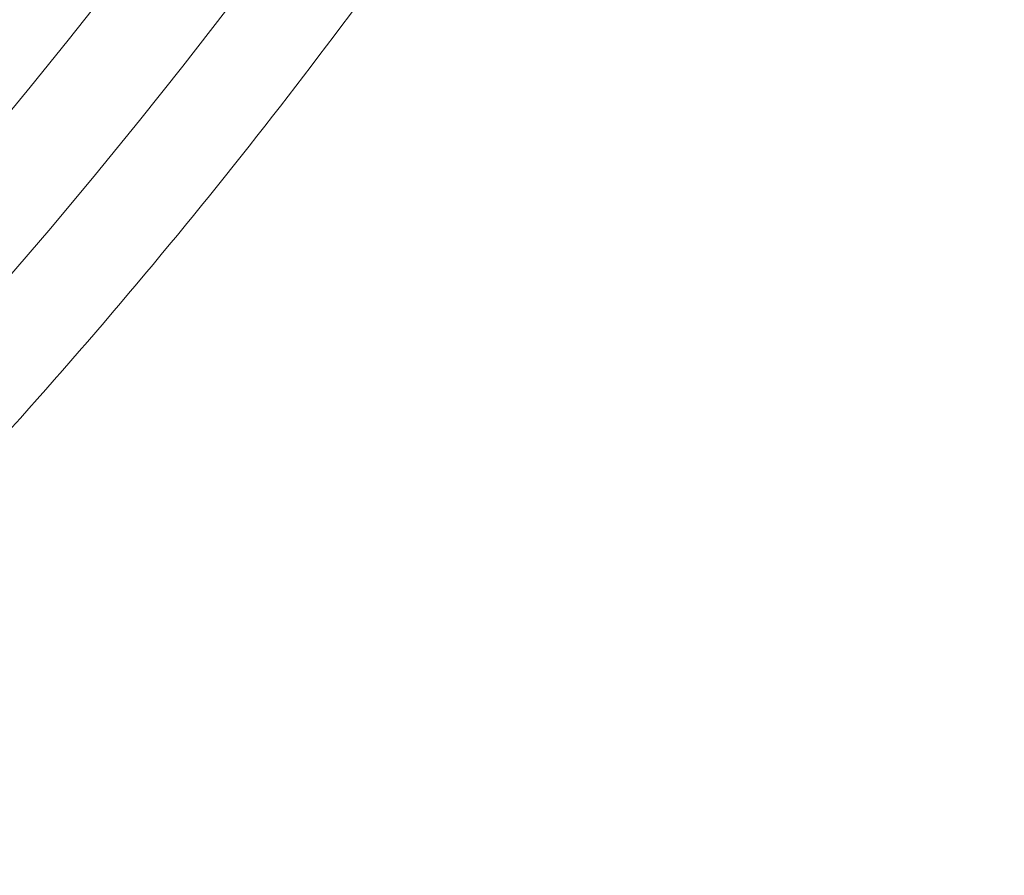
# Model space of a CAD drawing. Header units: millimetres. Extents: x 27 to 1405, y 76 to 1009.
# Tile 23 of 34: x 1274 to 1297, y 529 to 549. Entities that reach past the tile are written whole.
import ezdxf

# ---------------------------------------------------------------- set-up
doc = ezdxf.new("R2010")
doc.units = ezdxf.units.MM
doc.header["$LTSCALE"] = 5
doc.layers.add('AA', color=7, linetype='Continuous')
doc.styles.add('SLDTEXTSTYLE1', font='TXT', dxfattribs={"width": 0.75})
doc.dimstyles.new('SLDDIMSTYLE0', dxfattribs={"dimtxt": 17.5, "dimasz": 16.51, "dimexe": 0, "dimexo": 0.0625, "dimgap": 4.375, "dimtad": 1, "dimrnd": 1e-09, "dimzin": 12, "dimdsep": 46, "dimtxsty": 'SLDTEXTSTYLE1', "dimsah": 1, "dimcen": 0.09, "dimadec": 0, "dimazin": 3, "dimtfac": 1, "dimtofl": 0, "dimtmove": 0, "dimatfit": 3, "dimfxl": 1, "dimfrac": 2, "dimtolj": 1, "dimtzin": 12, "dimarcsym": 0})

# ---------------------------------------------------------------- blocks, each defined once
blk = doc.blocks.new('*D12')
at = {"layer": 'AA', "color": 7}
for p, q in [((1170.152, 626.714), (1170.152, 341.714)), ((1405.152, 392.643), (1405.152, 341.714)), ((1405.152, 346.714), (1170.152, 346.714))]:
    blk.add_line(p, q, dxfattribs=at)
for points in [[(1170.152, 346.714), (1186.662, 344.174), (1186.662, 349.254)], [(1405.152, 346.714), (1388.642, 349.254), (1388.642, 344.174)]]:
    blk.add_solid(points, dxfattribs=at)
at = {"layer": 'AA', "color": 7, "insert": (1270.668, 369.272, 18.916), "char_height": 17.5, "attachment_point": 1, "style": 'SLDTEXTSTYLE1'}
blk.add_mtext('235', dxfattribs=at)

msp = doc.modelspace()

# ---------------------------------------------------------------- linework, layer by layer
at = {"color": 7, "linetype": 'Continuous', "lineweight": 15}
for radius in [136.25, 122.75, 114.25, 111.75]:
    msp.add_circle((1170.152, 631.714), radius, dxfattribs=at)
for radius, start, end in [(133.75, 228.668, 180), (125.25, 0, 227.32741), (125.25, 228.61875, 0), (128, 284.24648, 327.8651)]:
    msp.add_arc((1170.152, 631.714), radius, start, end, dxfattribs=at)
at = {"color": 8, "linetype": 'Continuous', "lineweight": 15}
msp.add_arc((1170.152, 631.714), 128.554, 270, 332.92707, dxfattribs=at)
msp.add_open_spline([(1170.152, 493.072), (1173.478, 493.141), (1180.215, 493.282), (1190.389, 494.436), (1200.684, 496.335), (1211.017, 499.086), (1220.726, 502.494), (1229.746, 506.418), (1238.045, 510.712), (1246.105, 515.6), (1253.867, 521.063), (1261.275, 527.079), (1268.265, 533.602), (1274.786, 540.591), (1280.807, 547.997), (1286.251, 555.769), (1290.603, 562.814), (1292.897, 567.37), (1293.78, 569.124)], degree=3, knots=[0, 0, 0, 0, 0.065306, 0.132267, 0.200785, 0.270744, 0.342016, 0.402648, 0.463774, 0.525361, 0.587606, 0.650035, 0.71261, 0.775188, 0.837616, 0.899858, 0.961448, 1, 1, 1, 1], dxfattribs=at)

# ---------------------------------------------------------------- dimensions: what is measured, and where the dimension line sits
at = {"layer": 'AA', "color": 7}
dim = msp.add_linear_dim(base=(1170.152, 346.714), p1=(1405.152, 397.643), p2=(1170.152, 631.714), dimstyle='SLDDIMSTYLE0', dxfattribs=at)
dim.commit()
dim.dimension.update_dxf_attribs({"geometry": '*D12', "text_midpoint": (1297.173, 346.714), "dimtype": 160})

doc.saveas('drawing.dxf')
